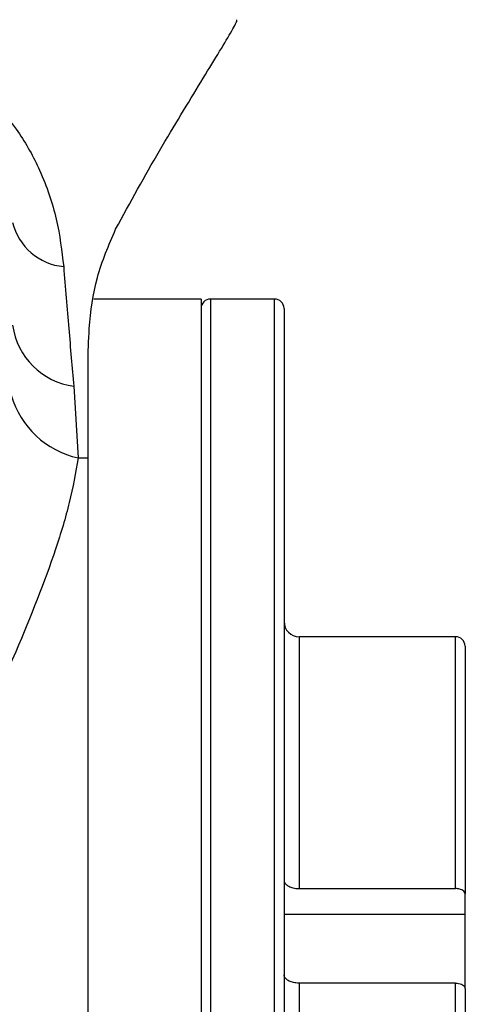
# Model space of a CAD drawing. Extents: x 0 to 8410, y 0 to 5940.
# Tile 150 of 210: x 7421 to 7444, y 3162 to 3214. Entities that reach past the tile are written whole.
import ezdxf

# ---------------------------------------------------------------- set-up
doc = ezdxf.new("R2010")
doc.units = 0
doc.header["$LTSCALE"] = 10
doc.layers.get('0').update_dxf_attribs({"linetype": 'CONTINUOUS'})
doc.styles.add('SLDTEXTSTYLE0', font='TXT', dxfattribs={"width": 0.605})
doc.dimstyles.new('SLDDIMSTYLE1', dxfattribs={"dimtxt": 50, "dimasz": 50, "dimexe": 0, "dimexo": 0.0625, "dimgap": 12.5, "dimtad": 1, "dimdec": 1, "dimrnd": 1e-09, "dimzin": 12, "dimtxsty": 'SLDTEXTSTYLE0', "dimsah": 1, "dimcen": 0.09, "dimazin": 3, "dimtfac": 1, "dimtofl": 0, "dimtmove": 0, "dimatfit": 3, "dimtolj": 1, "dimtzin": 12})

# ---------------------------------------------------------------- blocks, each defined once
blk = doc.blocks.new('_D_7')
at = {"color": 7, "linetype": 'CONTINUOUS'}
for p, q in [((7266.776, 4418.503), (7266.776, 2774.609)), ((7032.776, 2981.172), (7032.776, 2774.609)), ((7032.776, 2789.609), (7266.776, 2789.609)), ((7266.776, 2789.609), (7764.678, 2789.609))]:
    blk.add_line(p, q, dxfattribs=at)
for points in [[(7032.776, 2789.609), (7082.776, 2782.109), (7082.776, 2797.109)], [(7266.776, 2789.609), (7216.776, 2797.109), (7216.776, 2782.109)]]:
    blk.add_solid(points, dxfattribs=at)
at = {"color": 7, "linetype": 'CONTINUOUS', "char_height": 50, "attachment_point": 1, "style": 'SLDTEXTSTYLE0'}
for s, insert in [('234', (7493.706, 2930.799)), ('(3x M10)', (7493.706, 2854.063))]:
    blk.add_mtext(s, dxfattribs=dict(at, insert=insert))

msp = doc.modelspace()

# ---------------------------------------------------------------- linework, layer by layer
at = {"color": 7, "linetype": 'CONTINUOUS'}
for p, q in [((7430.276, 3199.339), (7424.59, 3199.339)), ((7430.276, 3199.339), (7430.276, 3093.339)), ((7434.176, 3199.339), (7430.776, 3199.339)), ((7434.676, 3198.839), (7434.676, 3175.221)), ((7424.276, 3089.485), (7424.276, 3190.927)), ((7443.776, 3181.439), (7435.476, 3181.439)), ((7444.276, 3180.939), (7444.276, 3167.807)), ((7434.676, 3175.221), (7434.676, 3093.839)), ((7435.476, 3168.083), (7443.776, 3168.083)), ((7444.276, 3166.724), (7444.276, 3167.807)), ((7444.276, 3162.786), (7444.276, 3166.724)), ((7443.776, 3163.073), (7435.476, 3163.073)), ((7444.276, 3162.797), (7444.276, 3119.205))]:
    msp.add_line(p, q, dxfattribs=at)
at = {"color": 8, "linetype": 'CONTINUOUS'}
for p, q in [((7430.776, 3199.339), (7430.776, 3093.339)), ((7434.176, 3175.496), (7434.176, 3199.339)), ((7423.53, 3194.716), (7423.755, 3190.915)), ((7435.476, 3181.439), (7435.476, 3168.083)), ((7443.776, 3168.083), (7443.776, 3181.439)), ((7434.176, 3093.339), (7434.176, 3175.496)), ((7434.676, 3166.724), (7444.276, 3166.724)), ((7435.476, 3163.073), (7435.476, 3118.786)), ((7443.776, 3118.786), (7443.776, 3163.073))]:
    msp.add_line(p, q, dxfattribs=at)
for centre, radius, start, end in [((7423.267, 3204.125), 3.078, 193.6947, 264.7448), ((7424.026, 3198.47), 3.787, 187.9507, 262.4607), ((7424.784, 3195.58), 4.777, 196.3478, 257.5606), ((7413.553, 3662.333), 471.529, 271.23969, 271.30302)]:
    msp.add_arc(centre, radius, start, end, dxfattribs=at)
at = {"color": 7, "linetype": 'CONTINUOUS'}
for centre, radius, start, end in [((7430.776, 3198.839), 0.5, 90, 180), ((7434.176, 3198.839), 0.5, 0, 90), ((7435.476, 3182.239), 0.8, 180, 270), ((7443.776, 3180.939), 0.5, 0, 90)]:
    msp.add_arc(centre, radius, start, end, dxfattribs=at)
for points, knots in [([(7425.74, 3203.039), (7426.52, 3204.462), (7427.693, 3206.602), (7429.226, 3209.145), (7430.287, 3210.884), (7431.209, 3212.385), (7431.872, 3213.495), (7432.218, 3214.121), (7432.174, 3214.133), (7432.159, 3214.137)], [0, 0, 0, 0, 0.2637505, 0.3967764, 0.5305975, 0.664644, 0.8012591, 0.9356274, 1, 1, 1, 1]), ([(7424.276, 3195.904), (7424.288, 3196.527), (7424.316, 3198.038), (7424.661, 3200.546), (7425.378, 3202.202), (7425.74, 3203.039)], [0, 0, 0, 0, 0.2572696, 0.6246039, 1, 1, 1, 1]), ([(7424.276, 3190.927), (7424.276, 3191.014), (7424.276, 3192.521), (7424.276, 3194.263), (7424.276, 3195.904)], [0, 0, 0, 0, 0.057586, 1, 1, 1, 1]), ([(7434.676, 3168.525), (7434.677, 3168.505), (7434.683, 3168.436), (7434.75, 3168.32), (7434.914, 3168.199), (7435.114, 3168.125), (7435.307, 3168.089), (7435.42, 3168.085), (7435.476, 3168.083)], [0, 0, 0, 0, 0.085461, 0.301059, 0.516553, 0.731462, 0.865816, 1, 1, 1, 1]), ([(7444.276, 3167.807), (7444.276, 3167.809), (7444.276, 3167.842), (7444.253, 3167.906), (7444.167, 3167.988), (7444.036, 3168.049), (7443.898, 3168.079), (7443.809, 3168.082), (7443.776, 3168.083)], [0, 0, 0, 0, 0.012503, 0.228388, 0.444123, 0.659446, 0.873967, 1, 1, 1, 1]), ([(7435.476, 3163.073), (7435.476, 3163.073), (7435.419, 3163.073), (7435.274, 3163.081), (7435.052, 3163.13), (7434.845, 3163.229), (7434.71, 3163.36), (7434.676, 3163.461), (7434.676, 3163.513), (7434.676, 3163.514)], [0, 0, 0, 0, 0.00126, 0.134278, 0.348297, 0.562312, 0.776831, 0.992074, 1, 1, 1, 1]), ([(7443.776, 3163.073), (7443.83, 3163.07), (7443.94, 3163.064), (7444.089, 3163.018), (7444.204, 3162.949), (7444.267, 3162.871), (7444.273, 3162.818), (7444.276, 3162.797)], [0, 0, 0, 0, 0.206494, 0.4200525, 0.6340179, 0.8487922, 1, 1, 1, 1])]:
    msp.add_open_spline(points, degree=3, knots=knots, dxfattribs=at)
at = {"color": 8, "linetype": 'CONTINUOUS'}
for points, knots in [([(7415.395, 3211.561), (7415.814, 3211.496), (7417.015, 3211.309), (7418.87, 3210.23), (7420.564, 3208.373), (7421.846, 3206.05), (7422.687, 3203.548), (7422.886, 3201.887), (7422.985, 3201.06)], [0, 0, 0, 0, 0.091729, 0.262744, 0.449801, 0.612403, 0.806951, 1, 1, 1, 1]), ([(7422.985, 3201.06), (7423.073, 3199.947), (7423.25, 3197.708), (7423.436, 3195.717), (7423.53, 3194.716)], [0, 0, 0, 0, 0.4971, 1, 1, 1, 1]), ([(7423.755, 3190.915), (7423.616, 3190.136), (7423.338, 3188.578), (7422.319, 3185.229), (7420.778, 3181.344), (7419.053, 3177.493), (7418.106, 3175.437), (7417.776, 3174.721)], [0, 0, 0, 0, 0.163976, 0.327992, 0.664207, 0.882966, 1, 1, 1, 1])]:
    msp.add_open_spline(points, degree=3, knots=knots, dxfattribs=at)

# ---------------------------------------------------------------- dimensions: what is measured, and where the dimension line sits
at = {"color": 7, "linetype": 'CONTINUOUS'}
dim = msp.add_linear_dim(base=(7266.776, 2789.609), p1=(7032.776, 3001.172), p2=(7266.776, 4438.503), text='<>\\P(3x M10)', dimstyle='SLDDIMSTYLE1', dxfattribs=at)
dim.commit()
dim.dimension.update_dxf_attribs({"geometry": '_D_7', "text_midpoint": (7629.192, 2789.609), "dimtype": 160})

doc.saveas('drawing.dxf')
